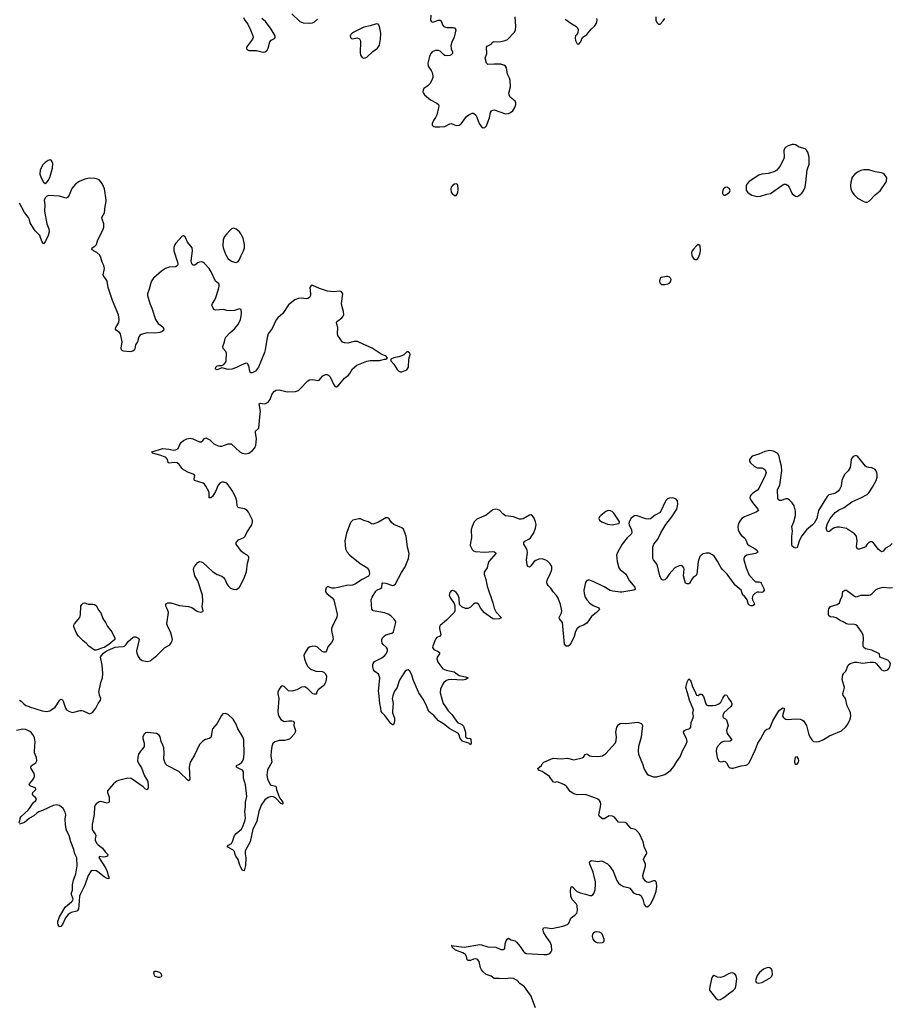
# Model space of a CAD drawing. Header units: inches. Extents: x 2005975 to 2217453, y 644152 to 846769.
# Tile 117 of 162: x 2111172 to 2122114, y 796091 to 808454. Entities that reach past the tile are written whole.
import ezdxf

# ---------------------------------------------------------------- set-up
doc = ezdxf.new("R2010")
doc.units = ezdxf.units.IN
doc.header["$MEASUREMENT"] = 0
for name, color, linetype in [('C1719', 7, 'Continuous'), ('C1729', 7, 'Continuous'), ('C1810', 7, 'Continuous'), ('C1820', 7, 'Continuous')]:
    doc.layers.add(name, color=color, linetype=linetype)

msp = doc.modelspace()

# ---------------------------------------------------------------- linework, layer by layer
at = {"layer": 'C1719', "color": 6, "elevation": 300}
for points in [[(2114414, 800000), (2114413, 799990), (2114425, 799930), (2114413, 799770), (2114416, 799730), (2114423, 799710), (2114450, 799667), (2114490, 799640), (2114550, 799650), (2114590, 799651), (2114606, 799646), (2114617, 799630), (2114615, 799590), (2114632, 799528), (2114630, 799510), (2114617, 799483), (2114580, 799440), (2114558, 799422), (2114497, 799403), (2114430, 799402), (2114403, 799397), (2114374, 799386), (2114350, 799364), (2114336, 799330), (2114327, 799270), (2114326, 799210), (2114338, 799130), (2114284, 799036), (2114273, 798970), (2114281, 798921), (2114317, 798850), (2114330, 798843), (2114388, 798828), (2114394, 798790), (2114425, 798705), (2114439, 798679), (2114477, 798630), (2114476, 798610), (2114470, 798606), (2114450, 798614), (2114383, 798683), (2114358, 798698), (2114330, 798702), (2114290, 798687), (2114250, 798660), (2114201, 798590), (2114173, 798510), (2114147, 798390), (2114124, 798336), (2114097, 798290), (2114065, 798130), (2114003, 798017), (2114002, 797982), (2114010, 797930), (2114007, 797833), (2113991, 797769), (2113970, 797770), (2113964, 797784), (2113950, 797799), (2113930, 797850), (2113915, 797910), (2113885, 797950), (2113876, 797970), (2113869, 798010), (2113849, 798029), (2113775, 798070), (2113791, 798090), (2113830, 798111), (2113845, 798135), (2113870, 798210), (2113890, 798234), (2113955, 798290), (2113970, 798315), (2113998, 798390), (2114006, 798430), (2113999, 798510), (2114008, 798570), (2114006, 798630), (2114021, 798699), (2114007, 798847), (2113982, 798930), (2113981, 799010), (2113970, 799030), (2113923, 799050), (2113893, 799070), (2113894, 799090), (2113930, 799108), (2113960, 799130), (2113974, 799150), (2113981, 799170), (2113991, 799230), (2113984, 799410), (2113971, 799451), (2113912, 799552), (2113888, 799610), (2113851, 799670), (2113790, 799730), (2113750, 799744), (2113722, 799738), (2113703, 799717), (2113681, 799670), (2113647, 799613), (2113592, 799548), (2113582, 799518), (2113580, 799470), (2113570, 799443), (2113551, 799429), (2113506, 799414), (2113470, 799395), (2113430, 799354), (2113360, 799210), (2113310, 799130), (2113299, 799070), (2113309, 798911), (2113290, 798899), (2113170, 799014), (2113021, 799090), (2113000, 799110), (2112983, 799170), (2112984, 799250), (2112979, 799310), (2112970, 799344), (2112946, 799390), (2112934, 799450), (2112923, 799470), (2112890, 799493), (2112775, 799505), (2112750, 799501), (2112730, 799480), (2112717, 799450), (2112718, 799430), (2112734, 799370), (2112734, 799330), (2112718, 799302), (2112688, 799270), (2112664, 799230), (2112654, 799190), (2112651, 799150), (2112666, 799110), (2112700, 799060), (2112735, 798970), (2112779, 798890), (2112786, 798834), (2112783, 798810), (2112775, 798790), (2112770, 798785), (2112750, 798793), (2112721, 798821), (2112570, 798928), (2112530, 798932), (2112410, 798901), (2112390, 798892), (2112350, 798861), (2112275, 798770), (2112273, 798750), (2112294, 798690), (2112294, 798646), (2112290, 798626), (2112270, 798618), (2112190, 798636), (2112170, 798634), (2112131, 798609), (2112118, 798590), (2112112, 798570), (2112106, 798474), (2112082, 798350), (2112083, 798290), (2112089, 798269), (2112119, 798230), (2112126, 798210), (2112120, 798170), (2112121, 798150), (2112136, 798116), (2112155, 798095), (2112212, 798052), (2112244, 798004), (2112278, 797970), (2112272, 797950), (2112250, 797941), (2112220, 797940), (2112174, 797946), (2112166, 797934), (2112250, 797806), (2112270, 797760), (2112284, 797704), (2112292, 797690), (2112292, 797670), (2112290, 797667), (2112270, 797672), (2112230, 797692), (2112153, 797753), (2112130, 797765), (2112090, 797772), (2112070, 797766), (2112033, 797707), (2111991, 797589), (2111929, 797470), (2111923, 797450), (2111916, 797330), (2111909, 797290), (2111899, 797270), (2111890, 797262), (2111817, 797243), (2111782, 797218), (2111745, 797175), (2111710, 797094), (2111690, 797066), (2111670, 797064), (2111655, 797090), (2111650, 797110), (2111650, 797131), (2111670, 797190), (2111744, 797310), (2111770, 797336), (2111824, 797376), (2111835, 797390), (2111842, 797410), (2111822, 797470), (2111824, 797490), (2111834, 797526), (2111835, 797590), (2111845, 797650), (2111876, 797730), (2111895, 797830), (2111889, 797930), (2111862, 797982), (2111850, 798034), (2111814, 798130), (2111793, 798210), (2111763, 798263), (2111754, 798290), (2111747, 798347), (2111744, 798416), (2111749, 798470), (2111744, 798504), (2111716, 798550), (2111670, 798587), (2111630, 798594), (2111590, 798587), (2111457, 798523), (2111410, 798509), (2111390, 798497), (2111350, 798459), (2111294, 798428), (2111290, 798426), (2111230, 798375), (2111170, 798352)], [(2111170, 799910), (2111190, 799898), (2111222, 799862), (2111250, 799843), (2111290, 799830), (2111294, 799828), (2111455, 799775), (2111507, 799767), (2111550, 799777), (2111617, 799823), (2111639, 799850), (2111670, 799905), (2111690, 799923), (2111710, 799913), (2111718, 799898), (2111748, 799808), (2111761, 799790), (2111790, 799770), (2111830, 799757), (2111850, 799758), (2111930, 799781), (2111950, 799782), (2111970, 799778), (2112030, 799745), (2112050, 799740), (2112070, 799745), (2112085, 799755), (2112127, 799810), (2112155, 799870), (2112187, 799910), (2112189, 799930), (2112173, 799974), (2112169, 800000)], [(2114899, 800000), (2114896, 799990), (2114890, 799985), (2114870, 799985), (2114850, 799991), (2114840, 800000)], [(2115868, 800000), (2115854, 799966), (2115849, 799930), (2115859, 799870), (2115851, 799770), (2115853, 799750), (2115875, 799685), (2115875, 799650), (2115868, 799610), (2115858, 799602), (2115850, 799601), (2115830, 799616), (2115756, 799716), (2115721, 799750), (2115709, 799769), (2115707, 799810), (2115694, 799870), (2115679, 800000)], [(2116452, 800000), (2116470, 799925), (2116489, 799870), (2116523, 799823), (2116550, 799777), (2116596, 799730), (2116669, 799630), (2116723, 799603), (2116743, 799583), (2116769, 799510), (2116770, 799450), (2116790, 799434), (2116827, 799427), (2116836, 799416), (2116839, 799370), (2116830, 799350), (2116812, 799372), (2116750, 799386), (2116730, 799397), (2116703, 799430), (2116690, 799470), (2116679, 799490), (2116570, 799551), (2116493, 799613), (2116430, 799652), (2116370, 799716), (2116306, 799766), (2116280, 799840), (2116244, 799910), (2116197, 799977), (2116184, 800000)], [(2117646, 796046), (2117602, 796170), (2117592, 796192), (2117510, 796312), (2117452, 796352), (2117416, 796390), (2117370, 796417), (2117330, 796418), (2117270, 796411), (2117190, 796417), (2117130, 796413), (2117090, 796444), (2117027, 796467), (2116990, 796499), (2116970, 796524), (2116957, 796550), (2116940, 796630), (2116925, 796650), (2116910, 796659), (2116890, 796661), (2116870, 796658), (2116830, 796642), (2116801, 796641), (2116789, 796649), (2116782, 796690), (2116770, 796716), (2116736, 796736), (2116641, 796770), (2116600, 796810), (2116600, 796820), (2116589, 796830), (2116750, 796810), (2116950, 796840), (2116970, 796838), (2117050, 796813), (2117150, 796808), (2117210, 796780), (2117242, 796778), (2117263, 796790), (2117268, 796850), (2117279, 796890), (2117290, 796910), (2117310, 796920), (2117342, 796902), (2117390, 796886), (2117410, 796870), (2117456, 796816), (2117496, 796756), (2117510, 796740), (2117530, 796728), (2117750, 796715), (2117790, 796716), (2117827, 796730), (2117843, 796750), (2117850, 796770), (2117846, 796830), (2117830, 796870), (2117788, 796928), (2117751, 796990), (2117740, 797030), (2117746, 797050), (2117770, 797054), (2117850, 797041), (2117990, 797073), (2118048, 797092), (2118067, 797110), (2118090, 797171), (2118110, 797191), (2118142, 797210), (2118164, 797236), (2118173, 797270), (2118170, 797330), (2118160, 797350), (2118108, 797408), (2118091, 797450), (2118086, 797514), (2118089, 797551), (2118095, 797565), (2118110, 797568), (2118163, 797510), (2118209, 797489), (2118276, 797476), (2118330, 797456), (2118350, 797458), (2118370, 797470), (2118378, 797482), (2118397, 797530), (2118402, 797598), (2118399, 797630), (2118371, 797750), (2118328, 797851), (2118325, 797870), (2118330, 797884), (2118350, 797896), (2118430, 797884), (2118470, 797892), (2118490, 797889), (2118550, 797855), (2118570, 797834), (2118621, 797761), (2118667, 797647), (2118690, 797610), (2118713, 797590), (2118750, 797570), (2118810, 797558), (2118830, 797549), (2118850, 797530), (2118870, 797499), (2118885, 797485), (2118910, 797475), (2118950, 797468), (2118970, 797458), (2118996, 797410), (2119010, 797345), (2119030, 797319), (2119050, 797315), (2119070, 797327), (2119090, 797350), (2119133, 797427), (2119161, 797510), (2119169, 797570), (2119168, 797610), (2119160, 797630), (2119150, 797640), (2119130, 797641), (2119070, 797622), (2119044, 797624), (2119022, 797642), (2118999, 797679), (2118994, 797710), (2119027, 797830), (2119027, 797850), (2119004, 797910), (2119010, 797930), (2119037, 797970), (2119043, 797990), (2119039, 798010), (2119016, 798056), (2118997, 798130), (2118951, 798230), (2118920, 798270), (2118904, 798284), (2118850, 798300), (2118834, 798310), (2118790, 798364), (2118773, 798373), (2118690, 798376), (2118640, 798440), (2118615, 798455), (2118570, 798456), (2118510, 798420), (2118490, 798421), (2118451, 798450), (2118443, 798470), (2118464, 798570), (2118467, 798610), (2118462, 798630), (2118450, 798649), (2118430, 798665), (2118390, 798685), (2118270, 798724), (2118170, 798721), (2118130, 798734), (2118083, 798763), (2118041, 798821), (2118010, 798846), (2117930, 798880), (2117910, 798884), (2117890, 798878), (2117870, 798885), (2117823, 798950), (2117757, 798997), (2117730, 799013), (2117683, 799030), (2117677, 799050), (2117721, 799090), (2117731, 799110), (2117750, 799130), (2117810, 799158), (2117870, 799180), (2117970, 799172), (2118050, 799181), (2118130, 799160), (2118234, 799186), (2118250, 799196), (2118270, 799227), (2118290, 799236), (2118330, 799210), (2118350, 799205), (2118430, 799201), (2118490, 799213), (2118530, 799242), (2118650, 799376), (2118658, 799402), (2118663, 799450), (2118655, 799510), (2118670, 799570), (2118690, 799603), (2118710, 799616), (2118730, 799620), (2118782, 799618), (2118930, 799632), (2118976, 799616), (2118992, 799590), (2118975, 799445), (2118940, 799330), (2118934, 799270), (2118941, 799230), (2118992, 799112), (2119010, 799045), (2119050, 798982), (2119070, 798968), (2119129, 798949), (2119171, 798949), (2119270, 798975), (2119347, 799033), (2119383, 799077), (2119421, 799139), (2119463, 799197), (2119498, 799282), (2119536, 799350), (2119549, 799390), (2119542, 799430), (2119509, 799490), (2119506, 799510), (2119519, 799530), (2119530, 799538), (2119584, 799556), (2119599, 799570), (2119602, 799630), (2119626, 799690), (2119629, 799710), (2119623, 799750), (2119632, 799790), (2119579, 799910), (2119554, 800000)], [(2119657, 800000), (2119670, 799974), (2119690, 799969), (2119710, 799984), (2119730, 799986), (2119754, 799954), (2119785, 799865), (2119794, 799850), (2119810, 799843), (2119870, 799841), (2119910, 799848), (2119950, 799864), (2119975, 799885), (2120000, 799935)], [(2120000, 799723), (2119999, 799710), (2120000, 799706)], [(2111161, 798370), (2111173, 798387), (2111178, 798430), (2111191, 798450), (2111279, 798530), (2111290, 798546), (2111294, 798551), (2111341, 798619), (2111374, 798650), (2111381, 798670), (2111366, 798690), (2111342, 798710), (2111331, 798730), (2111336, 798750), (2111373, 798790), (2111371, 798810), (2111308, 798830), (2111294, 798844), (2111290, 798847), (2111287, 798850), (2111290, 798853), (2111294, 798858), (2111337, 798910), (2111350, 798930), (2111357, 798950), (2111358, 798970), (2111353, 798990), (2111316, 799050), (2111311, 799070), (2111319, 799090), (2111376, 799124), (2111386, 799150), (2111383, 799190), (2111358, 799250), (2111356, 799270), (2111367, 799387), (2111357, 799437), (2111345, 799465), (2111320, 799500), (2111297, 799517), (2111294, 799519), (2111290, 799521), (2111250, 799540), (2111210, 799545), (2111130, 799527)], [(2120000, 799387), (2119990, 799384), (2119970, 799372), (2119931, 799329), (2119919, 799301), (2119916, 799270), (2119928, 799190), (2119950, 799144), (2119970, 799134), (2120000, 799141)], [(2120000, 796438), (2119970, 796429), (2119932, 796432), (2119890, 796451), (2119870, 796439), (2119858, 796410), (2119838, 796330), (2119831, 796291), (2119832, 796270), (2119842, 796250), (2119910, 796167), (2119930, 796150), (2119950, 796146), (2119970, 796151), (2120000, 796169)]]:
    msp.add_lwpolyline(points, dxfattribs=at)
at = {"layer": 'C1719', "color": 6}
for points, elevation in [([(2118417, 797003), (2118390, 796997), (2118374, 796986), (2118362, 796970), (2118357, 796943), (2118366, 796910), (2118383, 796890), (2118410, 796870), (2118430, 796863), (2118490, 796867), (2118505, 796875), (2118510, 796890), (2118508, 796910), (2118490, 796965), (2118479, 796979), (2118450, 796996)], 300), ([(2112890, 796505), (2112870, 796504), (2112851, 796490), (2112855, 796470), (2112870, 796444), (2112910, 796431), (2112929, 796431), (2112950, 796442), (2112955, 796450), (2112953, 796470), (2112931, 796491)], 400)]:
    msp.add_lwpolyline(points, close=True, dxfattribs=dict(at, elevation=elevation))
at = {"layer": 'C1729', "color": 6, "elevation": 300}
for points in [[(2120000, 799141), (2120010, 799143), (2120030, 799141), (2120045, 799125), (2120070, 799079), (2120090, 799060), (2120110, 799056), (2120130, 799057), (2120230, 799085), (2120290, 799093), (2120310, 799103), (2120330, 799121), (2120409, 799290), (2120437, 799370), (2120470, 799421), (2120529, 799531), (2120550, 799545), (2120584, 799556), (2120595, 799565), (2120628, 799650), (2120690, 799757), (2120710, 799786), (2120750, 799814), (2120768, 799808), (2120770, 799790), (2120750, 799730), (2120749, 799710), (2120755, 799695), (2120770, 799682), (2120790, 799670), (2120810, 799669), (2120910, 799674), (2120970, 799670), (2120990, 799665), (2121010, 799651), (2121030, 799627), (2121050, 799590), (2121074, 799490), (2121089, 799450), (2121115, 799410), (2121137, 799390), (2121170, 799385), (2121210, 799392), (2121263, 799417), (2121339, 799461), (2121490, 799526), (2121540, 799570), (2121570, 799609), (2121596, 799670), (2121605, 799710), (2121602, 799750), (2121590, 799781), (2121558, 799838), (2121539, 799930), (2121511, 799970), (2121506, 799990), (2121509, 800000)], [(2120000, 799935), (2120010, 799954), (2120030, 799978), (2120050, 799974), (2120068, 799930), (2120104, 799890), (2120113, 799870), (2120112, 799850), (2120100, 799830), (2120010, 799750), (2120001, 799730), (2120000, 799723)], [(2120000, 799706), (2120005, 799690), (2120034, 799674), (2120043, 799663), (2120066, 799590), (2120045, 799530), (2120054, 799490), (2120112, 799410), (2120090, 799396), (2120010, 799390), (2120000, 799387)], [(2120000, 796169), (2120030, 796187), (2120070, 796222), (2120133, 796267), (2120153, 796290), (2120164, 796316), (2120174, 796410), (2120168, 796448), (2120150, 796474), (2120125, 796485), (2120090, 796482), (2120070, 796475), (2120010, 796441), (2120000, 796438)]]:
    msp.add_lwpolyline(points, dxfattribs=at)
for points in [[(2120930, 799199), (2120910, 799196), (2120905, 799190), (2120898, 799150), (2120899, 799130), (2120908, 799108), (2120930, 799105), (2120948, 799130), (2120952, 799150), (2120950, 799172)], [(2120570, 796555), (2120550, 796551), (2120510, 796532), (2120457, 796490), (2120430, 796454), (2120410, 796390), (2120417, 796370), (2120430, 796359), (2120450, 796356), (2120490, 796364), (2120590, 796419), (2120615, 796445), (2120622, 796470), (2120618, 796510), (2120610, 796532), (2120590, 796551)]]:
    msp.add_lwpolyline(points, close=True, dxfattribs=at)
at = {"layer": 'C1810', "color": 6, "elevation": 300}
for points in [[(2113980, 808480), (2113994, 808454), (2114036, 808396), (2114069, 808329), (2114098, 808250), (2114101, 808230), (2114096, 808210), (2114019, 808110), (2114017, 808090), (2114030, 808077), (2114049, 808069), (2114146, 808066), (2114230, 808048), (2114252, 808050), (2114278, 808070), (2114290, 808095), (2114310, 808176), (2114330, 808197), (2114370, 808219), (2114377, 808230), (2114378, 808250), (2114330, 808334), (2114257, 808430), (2114211, 808470)], [(2114590, 808527), (2114690, 808431), (2114730, 808416), (2114810, 808409), (2114846, 808414), (2114870, 808423), (2114910, 808459)], [(2116333, 808510), (2116330, 808450), (2116336, 808436), (2116350, 808425), (2116370, 808427), (2116430, 808448), (2116450, 808448), (2116467, 808427), (2116480, 808390), (2116498, 808370), (2116530, 808358), (2116615, 808355), (2116630, 808350), (2116645, 808325), (2116626, 808234), (2116597, 808170), (2116586, 808130), (2116588, 808090), (2116603, 808050), (2116603, 808030), (2116598, 808022), (2116588, 808012), (2116570, 808006), (2116530, 808002), (2116510, 808006), (2116490, 808019), (2116450, 808059), (2116430, 808069), (2116390, 808069), (2116350, 808050), (2116333, 808030), (2116316, 807990), (2116294, 807910), (2116299, 807870), (2116337, 807817), (2116350, 807790), (2116357, 807750), (2116356, 807730), (2116344, 807696), (2116320, 807650), (2116296, 807624), (2116246, 807590), (2116236, 807570), (2116234, 807550), (2116240, 807530), (2116254, 807510), (2116330, 807449), (2116410, 807408), (2116429, 807389), (2116433, 807370), (2116431, 807350), (2116410, 807261), (2116393, 807227), (2116365, 807190), (2116348, 807150), (2116350, 807130), (2116370, 807114), (2116389, 807109), (2116448, 807108), (2116510, 807115), (2116570, 807148), (2116590, 807150), (2116650, 807125), (2116690, 807128), (2116714, 807146), (2116782, 807238), (2116810, 807261), (2116850, 807281), (2116870, 807280), (2116896, 807256), (2116911, 807230), (2116941, 807150), (2116970, 807111), (2116990, 807097), (2117010, 807101), (2117030, 807121), (2117050, 807166), (2117070, 807221), (2117081, 807290), (2117094, 807310), (2117110, 807320), (2117130, 807322), (2117270, 807274), (2117310, 807275), (2117333, 807287), (2117361, 807310), (2117388, 807350), (2117401, 807390), (2117399, 807410), (2117390, 807430), (2117330, 807482), (2117315, 807510), (2117313, 807530), (2117333, 807610), (2117330, 807690), (2117322, 807722), (2117297, 807770), (2117281, 807850), (2117270, 807870), (2117250, 807883), (2117210, 807894), (2117130, 807896), (2117050, 807891), (2117030, 807910), (2117017, 807970), (2117034, 808030), (2117032, 808108), (2117040, 808120), (2117090, 808147), (2117110, 808172), (2117130, 808182), (2117170, 808178), (2117210, 808180), (2117268, 808192), (2117294, 808206), (2117384, 808296), (2117395, 808325), (2117402, 808370), (2117391, 808490)], [(2118021, 808461), (2118103, 808403), (2118155, 808375), (2118175, 808350), (2118181, 808330), (2118178, 808290), (2118161, 808259), (2118151, 808250), (2118145, 808225), (2118150, 808192), (2118170, 808151), (2118190, 808147), (2118210, 808171), (2118238, 808230), (2118293, 808270), (2118344, 808336), (2118390, 808376), (2118412, 808410), (2118420, 808450), (2118418, 808470)], [(2119158, 808490), (2119159, 808450), (2119170, 808421), (2119190, 808397), (2119210, 808397), (2119250, 808438), (2119272, 808470)], [(2112169, 800000), (2112167, 800010), (2112190, 800130), (2112211, 800189), (2112214, 800246), (2112207, 800350), (2112188, 800450), (2112197, 800470), (2112222, 800498), (2112243, 800517), (2112282, 800538), (2112370, 800574), (2112410, 800581), (2112470, 800582), (2112487, 800590), (2112510, 800610), (2112534, 800646), (2112590, 800695), (2112610, 800705), (2112630, 800704), (2112660, 800690), (2112671, 800670), (2112638, 800530), (2112642, 800502), (2112659, 800459), (2112678, 800430), (2112710, 800406), (2112770, 800396), (2112810, 800405), (2112895, 800470), (2112990, 800569), (2113055, 800605), (2113072, 800628), (2113085, 800655), (2113088, 800672), (2113083, 800710), (2113063, 800770), (2113030, 800830), (2113018, 800870), (2113039, 801010), (2113027, 801047), (2113007, 801090), (2113006, 801110), (2113016, 801124), (2113030, 801130), (2113070, 801130), (2113179, 801099), (2113290, 801085), (2113332, 801072), (2113390, 801030), (2113410, 801022), (2113445, 801015), (2113470, 801022), (2113474, 801030), (2113464, 801084), (2113470, 801150), (2113468, 801230), (2113410, 801410), (2113371, 801470), (2113355, 801550), (2113356, 801570), (2113368, 801590), (2113410, 801638), (2113430, 801652), (2113450, 801648), (2113470, 801637), (2113590, 801524), (2113650, 801489), (2113710, 801465), (2113730, 801452), (2113748, 801428), (2113771, 801371), (2113790, 801344), (2113818, 801318), (2113850, 801302), (2113890, 801300), (2113912, 801310), (2113932, 801330), (2113986, 801434), (2114019, 801521), (2114031, 801630), (2114050, 801690), (2114047, 801710), (2114027, 801730), (2113990, 801750), (2113957, 801777), (2113888, 801870), (2113888, 801890), (2113918, 801922), (2113986, 801954), (2114002, 801970), (2114024, 802016), (2114086, 802110), (2114096, 802150), (2114096, 802170), (2114044, 802270), (2114026, 802290), (2113992, 802312), (2113926, 802326), (2113910, 802334), (2113902, 802350), (2113897, 802410), (2113884, 802450), (2113846, 802530), (2113790, 802615), (2113770, 802633), (2113730, 802648), (2113710, 802648), (2113690, 802639), (2113664, 802610), (2113631, 802530), (2113590, 802466), (2113570, 802449), (2113550, 802450), (2113549, 802510), (2113544, 802530), (2113510, 802596), (2113490, 802623), (2113474, 802634), (2113368, 802670), (2113361, 802690), (2113370, 802730), (2113362, 802742), (2113290, 802770), (2113230, 802802), (2113210, 802820), (2113175, 802870), (2113150, 802888), (2113110, 802895), (2113047, 802887), (2113034, 802894), (2113026, 802930), (2113015, 802950), (2113000, 802960), (2112930, 802987), (2112838, 803010), (2112829, 803030), (2112970, 803071), (2113043, 803063), (2113102, 803050), (2113130, 803052), (2113162, 803070), (2113185, 803130), (2113204, 803150), (2113230, 803172), (2113270, 803193), (2113310, 803198), (2113347, 803190), (2113430, 803153), (2113450, 803154), (2113470, 803169), (2113490, 803197), (2113510, 803203), (2113557, 803177), (2113608, 803128), (2113665, 803105), (2113690, 803099), (2113710, 803101), (2113790, 803128), (2113827, 803127), (2113935, 803030), (2113965, 803010), (2114010, 803002), (2114050, 803012), (2114096, 803044), (2114122, 803078), (2114137, 803110), (2114144, 803190), (2114131, 803269), (2114133, 803287), (2114170, 803319), (2114173, 803327), (2114192, 803510), (2114193, 803533), (2114176, 803630), (2114190, 803638), (2114250, 803632), (2114292, 803650), (2114316, 803684), (2114343, 803757), (2114370, 803790), (2114390, 803801), (2114430, 803805), (2114530, 803782), (2114635, 803785), (2114670, 803800), (2114690, 803815), (2114790, 803920), (2114808, 803932), (2114850, 803936), (2114910, 803922), (2114930, 803930), (2114976, 803984), (2115010, 803999), (2115030, 803998), (2115050, 803990), (2115070, 803970), (2115114, 803870), (2115130, 803848), (2115150, 803845), (2115170, 803855), (2115248, 803952), (2115298, 803990), (2115315, 804010), (2115350, 804070), (2115402, 804118), (2115530, 804168), (2115570, 804174), (2115690, 804176), (2115750, 804191), (2115770, 804191), (2115782, 804198), (2115789, 804210), (2115770, 804233), (2115750, 804237), (2115710, 804255), (2115597, 804330), (2115490, 804375), (2115414, 804414), (2115370, 804415), (2115290, 804393), (2115250, 804395), (2115225, 804405), (2115166, 804490), (2115161, 804510), (2115166, 804590), (2115151, 804630), (2115149, 804650), (2115162, 804670), (2115217, 804710), (2115233, 804730), (2115239, 804750), (2115236, 804790), (2115218, 804850), (2115213, 804890), (2115230, 805010), (2115210, 805039), (2115190, 805047), (2115110, 805037), (2115036, 805044), (2114937, 805077), (2114850, 805118), (2114830, 805115), (2114816, 805090), (2114824, 805010), (2114822, 804990), (2114810, 804964), (2114790, 804952), (2114770, 804950), (2114710, 804956), (2114670, 804954), (2114625, 804935), (2114545, 804875), (2114477, 804763), (2114412, 804710), (2114393, 804687), (2114342, 804578), (2114290, 804510), (2114277, 804463), (2114255, 804310), (2114245, 804275), (2114168, 804090), (2114130, 804043), (2114090, 804019), (2114070, 804022), (2114059, 804039), (2114047, 804107), (2114036, 804130), (2114030, 804138), (2114010, 804141), (2113950, 804115), (2113895, 804085), (2113834, 804066), (2113790, 804063), (2113710, 804082), (2113650, 804057), (2113640, 804060), (2113630, 804071), (2113635, 804090), (2113650, 804107), (2113670, 804111), (2113710, 804111), (2113734, 804126), (2113756, 804150), (2113763, 804170), (2113769, 804269), (2113759, 804290), (2113726, 804326), (2113722, 804350), (2113742, 804410), (2113749, 804450), (2113760, 804470), (2113810, 804524), (2113870, 804574), (2113910, 804623), (2113926, 804650), (2113942, 804690), (2113952, 804730), (2113955, 804775), (2113953, 804810), (2113950, 804817), (2113930, 804825), (2113870, 804802), (2113823, 804797), (2113770, 804801), (2113730, 804814), (2113630, 804807), (2113610, 804815), (2113584, 804870), (2113590, 804890), (2113622, 804938), (2113634, 804966), (2113667, 805070), (2113676, 805110), (2113674, 805134), (2113667, 805147), (2113650, 805154), (2113630, 805171), (2113574, 805290), (2113550, 805329), (2113490, 805394), (2113470, 805408), (2113450, 805412), (2113430, 805409), (2113410, 805400), (2113370, 805374), (2113350, 805371), (2113332, 805390), (2113326, 805426), (2113340, 805550), (2113335, 805590), (2113280, 805660), (2113250, 805728), (2113230, 805742), (2113210, 805737), (2113131, 805650), (2113118, 805630), (2113106, 805594), (2113106, 805550), (2113153, 805410), (2113157, 805390), (2113152, 805368), (2113130, 805350), (2113050, 805345), (2113001, 805330), (2112950, 805295), (2112853, 805210), (2112830, 805180), (2112816, 805150), (2112799, 805070), (2112776, 805010), (2112774, 804990), (2112804, 804890), (2112832, 804830), (2112877, 804690), (2112910, 804641), (2112970, 804598), (2112981, 804570), (2112976, 804550), (2112962, 804538), (2112932, 804528), (2112870, 804520), (2112770, 804524), (2112698, 804502), (2112680, 804490), (2112667, 804473), (2112649, 804411), (2112627, 804370), (2112618, 804322), (2112610, 804305), (2112590, 804291), (2112557, 804283), (2112474, 804294), (2112460, 804300), (2112450, 804307), (2112445, 804330), (2112459, 804410), (2112435, 804510), (2112421, 804530), (2112388, 804550), (2112374, 804570), (2112380, 804590), (2112415, 804650), (2112419, 804690), (2112411, 804750), (2112336, 804930), (2112293, 805053), (2112282, 805090), (2112269, 805170), (2112250, 805205), (2112228, 805230), (2112220, 805250), (2112235, 805330), (2112226, 805366), (2112209, 805409), (2112192, 805470), (2112177, 805497), (2112142, 805530), (2112099, 805550), (2112079, 805570), (2112083, 805590), (2112115, 805610), (2112134, 805630), (2112152, 805690), (2112215, 805810), (2112228, 805850), (2112229, 805890), (2112205, 805950), (2112204, 805970), (2112237, 806030), (2112244, 806110), (2112258, 806170), (2112257, 806190), (2112236, 806330), (2112213, 806390), (2112196, 806416), (2112170, 806442), (2112150, 806452), (2112120, 806460), (2112050, 806464), (2111990, 806453), (2111918, 806422), (2111872, 806388), (2111827, 806333), (2111793, 806250), (2111770, 806222), (2111750, 806213), (2111670, 806237), (2111535, 806245), (2111510, 806236), (2111490, 806219), (2111480, 806190), (2111487, 806130), (2111482, 806050), (2111513, 805890), (2111536, 805830), (2111542, 805790), (2111530, 805744), (2111490, 805665), (2111470, 805641), (2111450, 805673), (2111424, 805744), (2111364, 805804), (2111348, 805828), (2111303, 805903), (2111294, 805941), (2111292, 805950), (2111290, 805954), (2111282, 805970), (2111233, 806033), (2111171, 806151)], [(2120000, 806315), (2119997, 806310), (2119993, 806290), (2119995, 806270), (2120000, 806264)], [(2120000, 801548), (2119975, 801575), (2119959, 801599), (2119930, 801657), (2119890, 801716), (2119870, 801736), (2119830, 801755), (2119790, 801756), (2119752, 801748), (2119728, 801732), (2119710, 801712), (2119688, 801650), (2119673, 801490), (2119663, 801477), (2119625, 801450), (2119608, 801430), (2119582, 801378), (2119570, 801371), (2119549, 801370), (2119530, 801381), (2119524, 801390), (2119507, 801470), (2119514, 801554), (2119510, 801573), (2119490, 801596), (2119470, 801599), (2119450, 801595), (2119397, 801570), (2119324, 801490), (2119290, 801442), (2119270, 801422), (2119250, 801415), (2119230, 801426), (2119206, 801470), (2119174, 801614), (2119130, 801670), (2119122, 801690), (2119119, 801830), (2119131, 801870), (2119182, 801930), (2119222, 802010), (2119285, 802115), (2119360, 802210), (2119421, 802310), (2119435, 802370), (2119431, 802411), (2119412, 802432), (2119390, 802444), (2119370, 802449), (2119330, 802446), (2119304, 802436), (2119283, 802417), (2119214, 802266), (2119150, 802234), (2119092, 802188), (2119070, 802183), (2119030, 802188), (2118910, 802227), (2118890, 802224), (2118870, 802214), (2118850, 802194), (2118824, 802150), (2118818, 802130), (2118822, 802110), (2118853, 802050), (2118858, 802010), (2118847, 801993), (2118796, 801950), (2118736, 801870), (2118676, 801764), (2118665, 801730), (2118667, 801694), (2118672, 801650), (2118693, 801573), (2118710, 801550), (2118775, 801495), (2118793, 801473), (2118828, 801410), (2118893, 801330), (2118900, 801310), (2118897, 801303), (2118881, 801290), (2118730, 801268), (2118710, 801266), (2118617, 801277), (2118586, 801286), (2118510, 801335), (2118370, 801400), (2118325, 801415), (2118310, 801418), (2118290, 801413), (2118273, 801387), (2118252, 801292), (2118256, 801250), (2118270, 801204), (2118290, 801169), (2118328, 801128), (2118370, 801099), (2118444, 801070), (2118450, 801050), (2118413, 801010), (2118350, 800960), (2118290, 800878), (2118250, 800852), (2118203, 800837), (2118171, 800810), (2118148, 800772), (2118133, 800710), (2118095, 800630), (2118070, 800598), (2118058, 800590), (2118050, 800586), (2118030, 800586), (2118013, 800613), (2117984, 800884), (2117947, 800930), (2117943, 800950), (2117972, 801008), (2117977, 801030), (2117961, 801110), (2117930, 801190), (2117910, 801224), (2117867, 801270), (2117838, 801318), (2117804, 801350), (2117792, 801372), (2117790, 801390), (2117799, 801430), (2117830, 801490), (2117852, 801550), (2117850, 801590), (2117830, 801622), (2117796, 801656), (2117770, 801674), (2117730, 801686), (2117690, 801681), (2117650, 801665), (2117630, 801650), (2117590, 801595), (2117570, 801579), (2117550, 801588), (2117543, 801610), (2117534, 801670), (2117545, 801765), (2117544, 801790), (2117534, 801814), (2117499, 801870), (2117499, 801890), (2117514, 801906), (2117564, 801930), (2117586, 801950), (2117628, 802012), (2117647, 802070), (2117655, 802110), (2117648, 802150), (2117630, 802194), (2117610, 802226), (2117590, 802239), (2117570, 802233), (2117492, 802188), (2117470, 802182), (2117444, 802184), (2117370, 802211), (2117270, 802226), (2117238, 802250), (2117199, 802290), (2117170, 802306), (2117150, 802308), (2117110, 802301), (2117029, 802231), (2116910, 802181), (2116879, 802150), (2116852, 802090), (2116841, 802050), (2116842, 801950), (2116829, 801890), (2116827, 801850), (2116850, 801801), (2116870, 801784), (2116890, 801776), (2117010, 801768), (2117110, 801777), (2117133, 801773), (2117145, 801765), (2117147, 801750), (2117063, 801650), (2117053, 801630), (2117039, 801570), (2117004, 801516), (2117002, 801490), (2117025, 801425), (2117042, 801342), (2117113, 801130), (2117126, 801066), (2117155, 801015), (2117218, 800950), (2117210, 800938), (2117191, 800930), (2117130, 800927), (2117110, 800931), (2117007, 801007), (2116961, 801061), (2116930, 801114), (2116910, 801126), (2116890, 801126), (2116870, 801115), (2116830, 801076), (2116798, 801062), (2116770, 801063), (2116723, 801083), (2116692, 801112), (2116687, 801190), (2116670, 801236), (2116650, 801263), (2116630, 801280), (2116610, 801287), (2116590, 801281), (2116570, 801261), (2116563, 801230), (2116578, 801190), (2116625, 801125), (2116635, 801095), (2116634, 801030), (2116624, 801010), (2116530, 800914), (2116450, 800847), (2116442, 800830), (2116440, 800810), (2116458, 800730), (2116448, 800712), (2116410, 800695), (2116390, 800676), (2116357, 800590), (2116354, 800570), (2116370, 800545), (2116423, 800523), (2116440, 800510), (2116440, 800490), (2116412, 800450), (2116409, 800430), (2116421, 800390), (2116432, 800370), (2116485, 800305), (2116526, 800286), (2116626, 800266), (2116690, 800220), (2116770, 800204), (2116800, 800190), (2116772, 800170), (2116730, 800161), (2116590, 800169), (2116550, 800164), (2116530, 800155), (2116497, 800130), (2116482, 800110), (2116456, 800050), (2116450, 800010), (2116452, 800000)], [(2115679, 800000), (2115677, 800017), (2115694, 800190), (2115675, 800235), (2115629, 800269), (2115612, 800290), (2115603, 800330), (2115604, 800356), (2115608, 800372), (2115626, 800394), (2115649, 800410), (2115693, 800427), (2115719, 800441), (2115757, 800470), (2115773, 800490), (2115787, 800530), (2115787, 800550), (2115777, 800570), (2115733, 800610), (2115724, 800624), (2115717, 800650), (2115719, 800670), (2115728, 800692), (2115750, 800719), (2115770, 800730), (2115844, 800750), (2115864, 800770), (2115891, 800870), (2115892, 800890), (2115886, 800910), (2115870, 800932), (2115830, 800968), (2115796, 800990), (2115750, 801005), (2115608, 801030), (2115594, 801054), (2115585, 801170), (2115597, 801203), (2115642, 801278), (2115655, 801290), (2115700, 801310), (2115716, 801324), (2115723, 801377), (2115730, 801383), (2115770, 801377), (2115850, 801349), (2115870, 801353), (2115888, 801370), (2115966, 801514), (2116010, 801584), (2116051, 801690), (2116059, 801750), (2116038, 801830), (2116023, 801970), (2115990, 802056), (2115970, 802075), (2115870, 802114), (2115841, 802141), (2115810, 802188), (2115797, 802197), (2115790, 802201), (2115770, 802200), (2115676, 802144), (2115610, 802121), (2115590, 802124), (2115550, 802149), (2115490, 802166), (2115450, 802185), (2115430, 802185), (2115352, 802168), (2115330, 802147), (2115321, 802130), (2115275, 802005), (2115255, 801910), (2115260, 801810), (2115281, 801770), (2115318, 801730), (2115444, 801624), (2115509, 801590), (2115535, 801570), (2115550, 801550), (2115558, 801530), (2115565, 801490), (2115552, 801468), (2115470, 801425), (2115387, 801370), (2115350, 801352), (2115330, 801351), (2115290, 801356), (2115170, 801324), (2115124, 801316), (2115090, 801316), (2115050, 801333), (2115030, 801334), (2115021, 801319), (2115012, 801290), (2115012, 801270), (2115028, 801248), (2115095, 801195), (2115114, 801170), (2115156, 800990), (2115151, 800949), (2115110, 800870), (2115086, 800810), (2115085, 800785), (2115104, 800704), (2115105, 800670), (2115085, 800635), (2115039, 800581), (2115025, 800530), (2115010, 800513), (2114990, 800513), (2114970, 800522), (2114910, 800577), (2114890, 800585), (2114850, 800587), (2114810, 800575), (2114790, 800561), (2114754, 800510), (2114740, 800470), (2114746, 800430), (2114766, 800370), (2114790, 800331), (2114811, 800310), (2114835, 800295), (2114890, 800274), (2114970, 800269), (2114990, 800262), (2115010, 800242), (2115022, 800210), (2115021, 800170), (2115010, 800130), (2114990, 800095), (2114919, 800041), (2114909, 800030), (2114899, 800000)], [(2116184, 800000), (2116178, 800010), (2116117, 800157), (2116090, 800237), (2116070, 800276), (2116050, 800291), (2116030, 800287), (2116010, 800272), (2115943, 800170), (2115930, 800142), (2115910, 800070), (2115877, 800023), (2115868, 800000)], [(2119554, 800000), (2119534, 800070), (2119550, 800137), (2119570, 800176), (2119590, 800159), (2119595, 800150), (2119620, 800080), (2119657, 800000)], [(2114840, 800000), (2114829, 800009), (2114790, 800054), (2114750, 800076), (2114710, 800073), (2114650, 800038), (2114590, 800021), (2114548, 800028), (2114490, 800083), (2114470, 800088), (2114450, 800076), (2114430, 800049), (2114414, 800010), (2114414, 800000)]]:
    msp.add_lwpolyline(points, dxfattribs=at)
for points in [[(2115650, 808401), (2115570, 808377), (2115490, 808360), (2115350, 808290), (2115330, 808270), (2115322, 808250), (2115323, 808230), (2115337, 808217), (2115350, 808214), (2115410, 808227), (2115436, 808216), (2115448, 808190), (2115450, 808170), (2115446, 808046), (2115451, 808010), (2115470, 807981), (2115490, 807972), (2115510, 807974), (2115530, 807985), (2115605, 808055), (2115662, 808098), (2115687, 808133), (2115701, 808210), (2115704, 808284), (2115690, 808369), (2115670, 808398)], [(2111550, 806693), (2111530, 806688), (2111490, 806662), (2111460, 806630), (2111430, 806570), (2111425, 806515), (2111440, 806470), (2111470, 806416), (2111490, 806399), (2111510, 806406), (2111530, 806433), (2111550, 806473), (2111585, 806590), (2111586, 806650), (2111581, 806670), (2111568, 806690)], [(2116650, 806393), (2116630, 806390), (2116610, 806377), (2116590, 806353), (2116582, 806330), (2116588, 806290), (2116602, 806270), (2116630, 806247), (2116650, 806247), (2116670, 806282), (2116675, 806330), (2116670, 806375), (2116666, 806386)], [(2113850, 805836), (2113830, 805827), (2113810, 805809), (2113770, 805766), (2113743, 805730), (2113727, 805690), (2113723, 805617), (2113728, 805590), (2113755, 805510), (2113790, 805452), (2113830, 805422), (2113870, 805408), (2113890, 805406), (2113910, 805413), (2113926, 805434), (2113950, 805495), (2113980, 805550), (2113993, 805590), (2113994, 805630), (2113975, 805710), (2113947, 805767), (2113929, 805789), (2113890, 805822), (2113870, 805832)], [(2119690, 805630), (2119670, 805616), (2119630, 805571), (2119614, 805550), (2119607, 805530), (2119609, 805490), (2119630, 805454), (2119650, 805443), (2119670, 805443), (2119685, 805455), (2119695, 805470), (2119711, 805510), (2119720, 805550), (2119713, 805613), (2119710, 805619)], [(2119310, 805231), (2119290, 805231), (2119224, 805216), (2119211, 805209), (2119203, 805170), (2119207, 805150), (2119228, 805128), (2119270, 805128), (2119310, 805136), (2119334, 805150), (2119345, 805170), (2119349, 805190), (2119343, 805210), (2119330, 805223)], [(2116050, 804282), (2116030, 804282), (2115993, 804247), (2115968, 804232), (2115930, 804220), (2115870, 804210), (2115831, 804190), (2115831, 804170), (2115868, 804128), (2115910, 804062), (2115930, 804042), (2115950, 804031), (2115970, 804031), (2116010, 804048), (2116030, 804059), (2116051, 804090), (2116057, 804190), (2116073, 804250), (2116069, 804269)], [(2118561, 802290), (2118530, 802277), (2118469, 802230), (2118450, 802210), (2118442, 802190), (2118452, 802170), (2118479, 802150), (2118550, 802120), (2118610, 802112), (2118690, 802127), (2118696, 802130), (2118700, 802150), (2118690, 802170), (2118630, 802256), (2118610, 802277), (2118590, 802289)], [(2112130, 800536), (2112110, 800538), (2112038, 800590), (2112006, 800626), (2111970, 800654), (2111910, 800715), (2111886, 800750), (2111851, 800830), (2111850, 800850), (2111858, 800870), (2111926, 800950), (2111933, 800986), (2111940, 801090), (2111950, 801112), (2111970, 801126), (2111990, 801130), (2112030, 801116), (2112090, 801115), (2112110, 801110), (2112130, 801097), (2112150, 801071), (2112161, 801041), (2112190, 801005), (2112216, 800936), (2112250, 800884), (2112274, 800834), (2112330, 800767), (2112366, 800690), (2112366, 800670), (2112290, 800610), (2112230, 800572), (2112197, 800563), (2112170, 800550)]]:
    msp.add_lwpolyline(points, close=True, dxfattribs=at)
at = {"layer": 'C1820', "color": 6, "elevation": 300}
for points in [[(2120890, 806888), (2120870, 806886), (2120817, 806870), (2120790, 806854), (2120779, 806841), (2120766, 806810), (2120767, 806730), (2120760, 806700), (2120715, 806610), (2120676, 806564), (2120650, 806547), (2120570, 806521), (2120490, 806516), (2120450, 806501), (2120330, 806424), (2120299, 806390), (2120293, 806370), (2120293, 806313), (2120308, 806290), (2120330, 806270), (2120364, 806250), (2120430, 806234), (2120470, 806240), (2120550, 806265), (2120599, 806270), (2120750, 806379), (2120770, 806389), (2120790, 806390), (2120810, 806377), (2120830, 806350), (2120870, 806268), (2120910, 806239), (2120930, 806236), (2120950, 806241), (2120990, 806276), (2121010, 806304), (2121031, 806350), (2121042, 806410), (2121058, 806570), (2121081, 806639), (2121082, 806730), (2121064, 806790), (2121050, 806817), (2121033, 806833), (2120955, 806855), (2120910, 806883)], [(2121830, 806570), (2121770, 806568), (2121730, 806559), (2121690, 806538), (2121650, 806510), (2121623, 806477), (2121606, 806414), (2121601, 806370), (2121605, 806330), (2121622, 806290), (2121650, 806249), (2121690, 806214), (2121770, 806170), (2121790, 806164), (2121810, 806164), (2121840, 806180), (2121910, 806256), (2121973, 806307), (2122046, 806410), (2122055, 806430), (2122056, 806470), (2122030, 806509), (2122010, 806522), (2121989, 806530), (2121910, 806545)]]:
    msp.add_lwpolyline(points, close=True, dxfattribs=at)
for points in [[(2120000, 806264), (2120010, 806251), (2120030, 806253), (2120050, 806262), (2120083, 806290), (2120090, 806310), (2120081, 806330), (2120070, 806340), (2120050, 806350), (2120030, 806347), (2120008, 806330), (2120000, 806315)], [(2122123, 801877), (2122094, 801846), (2122042, 801818), (2122010, 801779), (2121990, 801773), (2121950, 801804), (2121890, 801886), (2121870, 801897), (2121850, 801897), (2121830, 801890), (2121810, 801870), (2121790, 801835), (2121775, 801825), (2121710, 801807), (2121690, 801808), (2121676, 801836), (2121684, 801910), (2121675, 801970), (2121650, 801998), (2121550, 802065), (2121462, 802082), (2121430, 802082), (2121390, 802070), (2121330, 802024), (2121310, 802032), (2121298, 802070), (2121314, 802130), (2121347, 802193), (2121410, 802265), (2121450, 802295), (2121523, 802330), (2121618, 802402), (2121732, 802450), (2121810, 802493), (2121830, 802513), (2121876, 802584), (2121924, 802670), (2121936, 802710), (2121937, 802737), (2121930, 802773), (2121910, 802807), (2121870, 802827), (2121830, 802831), (2121801, 802841), (2121790, 802850), (2121690, 802973), (2121670, 802984), (2121634, 802970), (2121619, 802950), (2121610, 802929), (2121599, 802830), (2121571, 802789), (2121532, 802748), (2121508, 802710), (2121494, 802670), (2121483, 802597), (2121465, 802555), (2121447, 802534), (2121415, 802510), (2121390, 802500), (2121330, 802487), (2121310, 802469), (2121201, 802290), (2121177, 802190), (2121146, 802134), (2121124, 802110), (2121050, 802048), (2120990, 801974), (2120963, 801917), (2120930, 801827), (2120910, 801819), (2120890, 801826), (2120870, 801842), (2120864, 801864), (2120865, 801965), (2120873, 802030), (2120865, 802090), (2120891, 802150), (2120910, 802230), (2120910, 802285), (2120893, 802350), (2120870, 802389), (2120830, 802425), (2120810, 802436), (2120790, 802438), (2120730, 802419), (2120710, 802419), (2120694, 802430), (2120690, 802445), (2120685, 802550), (2120713, 802613), (2120741, 802790), (2120736, 802850), (2120717, 802910), (2120707, 802970), (2120688, 803008), (2120635, 803035), (2120590, 803043), (2120526, 803034), (2120450, 802997), (2120368, 802972), (2120345, 802950), (2120334, 802930), (2120334, 802910), (2120344, 802890), (2120390, 802850), (2120430, 802828), (2120490, 802826), (2120510, 802820), (2120530, 802804), (2120542, 802770), (2120530, 802730), (2120452, 802568), (2120433, 802547), (2120374, 802510), (2120353, 802490), (2120340, 802470), (2120338, 802450), (2120345, 802430), (2120371, 802390), (2120439, 802310), (2120445, 802290), (2120419, 802270), (2120353, 802247), (2120269, 802210), (2120237, 802190), (2120219, 802170), (2120195, 802130), (2120185, 802090), (2120190, 802050), (2120210, 802010), (2120230, 801980), (2120278, 801938), (2120309, 801869), (2120328, 801850), (2120404, 801810), (2120428, 801790), (2120439, 801770), (2120408, 801752), (2120298, 801730), (2120270, 801710), (2120261, 801690), (2120262, 801670), (2120290, 801572), (2120330, 801479), (2120410, 801394), (2120454, 801394), (2120470, 801390), (2120481, 801381), (2120514, 801310), (2120516, 801290), (2120506, 801270), (2120490, 801262), (2120450, 801268), (2120430, 801266), (2120400, 801250), (2120380, 801230), (2120371, 801210), (2120368, 801188), (2120372, 801170), (2120392, 801129), (2120397, 801110), (2120394, 801106), (2120370, 801094), (2120350, 801095), (2120323, 801110), (2120306, 801170), (2120270, 801214), (2120250, 801230), (2120228, 801290), (2120152, 801352), (2120053, 801490), (2120000, 801548)], [(2121509, 800000), (2121528, 800070), (2121498, 800170), (2121504, 800230), (2121516, 800250), (2121544, 800276), (2121574, 800350), (2121596, 800370), (2121650, 800387), (2121686, 800386), (2121750, 800373), (2121850, 800389), (2121890, 800389), (2121910, 800383), (2121928, 800368), (2121990, 800292), (2122010, 800281), (2122030, 800277), (2122069, 800291), (2122086, 800310), (2122096, 800330), (2122102, 800370), (2122093, 800393), (2122070, 800414), (2121969, 800450), (2121964, 800490), (2121870, 800536), (2121790, 800556), (2121770, 800570), (2121761, 800590), (2121759, 800610), (2121766, 800690), (2121759, 800730), (2121738, 800770), (2121690, 800840), (2121670, 800855), (2121650, 800861), (2121570, 800864), (2121550, 800870), (2121510, 800894), (2121470, 800911), (2121423, 800943), (2121392, 800952), (2121350, 800955), (2121341, 800961), (2121330, 800970), (2121325, 800990), (2121324, 801030), (2121330, 801057), (2121352, 801088), (2121432, 801110), (2121462, 801130), (2121479, 801181), (2121495, 801210), (2121507, 801273), (2121530, 801293), (2121550, 801290), (2121570, 801278), (2121650, 801214), (2121670, 801208), (2121690, 801210), (2121730, 801227), (2121750, 801230), (2121830, 801227), (2121850, 801232), (2121870, 801245), (2121922, 801298), (2121950, 801314), (2122012, 801328), (2122090, 801320), (2122130, 801323)]]:
    msp.add_lwpolyline(points, dxfattribs=at)

doc.saveas('drawing.dxf')
